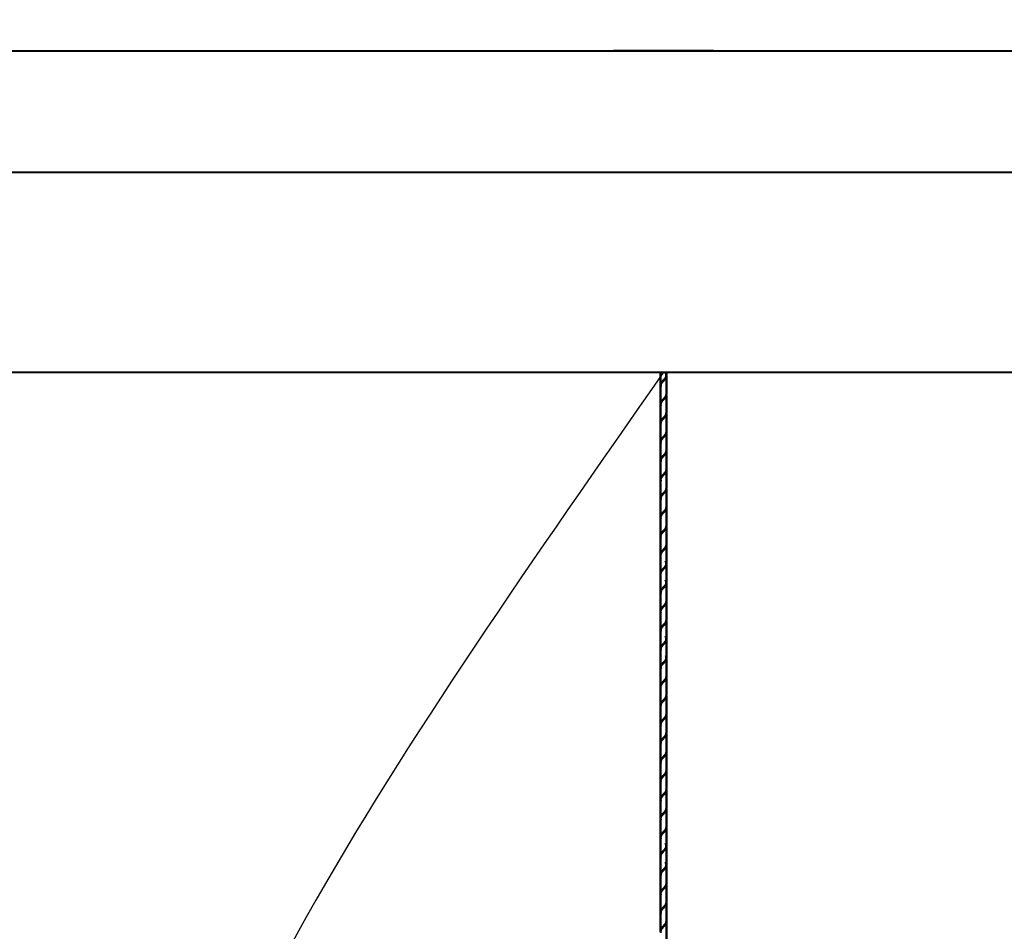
# Model space of a CAD drawing. Header units: millimetres. Extents: x -226 to 1346, y 86 to 3647.
# Tile 7 of 13: x 342 to 480, y 2834 to 2962. Entities that reach past the tile are written whole.
import ezdxf
from ezdxf.enums import TextEntityAlignment as Align

# ---------------------------------------------------------------- set-up
doc = ezdxf.new("R2010")
doc.units = ezdxf.units.MM
doc.layers.add('Default', color=7, linetype='Continuous')
doc.layers.add('DV3_Default', color=7, linetype='Continuous')
doc.styles.add('SEACAD_Arial_Narrow', font='ARIALN.TTF')
doc.dimstyles.new('Croquis_Usa', dxfattribs={"dimtxt": 80, "dimasz": 40, "dimexe": 40, "dimexo": 1200, "dimgap": 20, "dimtad": 1, "dimdec": 4, "dimlfac": 0.03937, "dimdsep": 46, "dimlunit": 5, "dimtxsty": 'SEACAD_Arial_Narrow', "dimblk1": '_SE_BACK_SLASH', "dimblk2": '_SE_BACK_SLASH', "dimsah": 1, "dimcen": 40, "dimse1": 1, "dimse2": 1, "dimadec": 0, "dimazin": 0, "dimtfac": 0.5, "dimtdec": 0, "dimtmove": 0, "dimatfit": 3, "dimfxl": 1, "dimfrac": 2, "dimarcsym": 0})

# ---------------------------------------------------------------- blocks, each defined once
blk = doc.blocks.new('SE2')
at = {"layer": 'DV3_Default', "color": 7, "linetype": 'Continuous', "lineweight": 40}
for p, q in [((326.33, 2957.31), (537.33, 2957.31)), ((326.33, 2940.31), (537.33, 2940.31)), ((304.33, 2912.31), (559.33, 2912.31))]:
    blk.add_line(p, q, dxfattribs=at)
at = {"layer": 'DV3_Default', "color": 7, "linetype": 'Continuous', "lineweight": 50}
for p, q in [((424.83, 2957.31), (438.83, 2957.31)), ((431.43, 2912.31), (431.43, 2910.53)), ((432.23, 2911.85), (432.23, 2912.31)), ((432.23, 2909.21), (432.23, 2911.75)), ((431.43, 2910.43), (431.43, 2907.9)), ((432.23, 2906.58), (432.23, 2909.11)), ((431.43, 2907.8), (431.43, 2905.26)), ((432.23, 2903.94), (432.23, 2906.48)), ((431.43, 2905.16), (431.43, 2902.62)), ((432.23, 2901.31), (432.23, 2903.84)), ((431.43, 2902.52), (431.43, 2899.99)), ((432.23, 2898.67), (432.23, 2901.21)), ((431.43, 2899.89), (431.43, 2897.35)), ((432.23, 2896.03), (432.23, 2898.57)), ((431.43, 2897.25), (431.43, 2894.72)), ((432.23, 2893.4), (432.23, 2895.93)), ((431.43, 2894.62), (431.43, 2892.08)), ((432.23, 2890.76), (432.23, 2893.3)), ((431.43, 2891.98), (431.43, 2889.44)), ((432.23, 2888.13), (432.23, 2890.66)), ((431.43, 2889.34), (431.43, 2886.81)), ((432.23, 2885.49), (432.23, 2888.03)), ((431.43, 2886.71), (431.43, 2884.17)), ((431.43, 2884.07), (431.43, 2881.54)), ((432.23, 2882.85), (432.23, 2885.39)), ((432.23, 2880.22), (432.23, 2882.75)), ((431.43, 2881.44), (431.43, 2878.9)), ((432.23, 2877.58), (432.23, 2880.12)), ((431.43, 2878.8), (431.43, 2876.26)), ((432.23, 2874.95), (432.23, 2877.48)), ((431.43, 2876.16), (431.43, 2873.63)), ((432.23, 2872.31), (432.23, 2874.85)), ((431.43, 2873.53), (431.43, 2870.99)), ((432.23, 2869.67), (432.23, 2872.21)), ((431.43, 2870.89), (431.43, 2868.36)), ((432.23, 2867.04), (432.23, 2869.57)), ((431.43, 2868.26), (431.43, 2865.72)), ((432.23, 2864.4), (432.23, 2866.94)), ((431.43, 2865.62), (431.43, 2863.08)), ((432.23, 2861.77), (432.23, 2864.3)), ((431.43, 2862.98), (431.43, 2860.45)), ((432.23, 2859.13), (432.23, 2861.67)), ((431.43, 2860.35), (431.43, 2857.81)), ((432.23, 2856.49), (432.23, 2859.03)), ((431.43, 2857.71), (431.43, 2855.18)), ((432.23, 2853.86), (432.23, 2856.39)), ((431.43, 2855.08), (431.43, 2852.54)), ((432.23, 2851.22), (432.23, 2853.76)), ((431.43, 2852.44), (431.43, 2849.9)), ((432.23, 2848.59), (432.23, 2851.12)), ((431.43, 2849.8), (431.43, 2847.27)), ((432.23, 2845.95), (432.23, 2848.49)), ((431.43, 2847.17), (431.43, 2844.63)), ((432.23, 2843.31), (432.23, 2845.85)), ((431.43, 2844.53), (431.43, 2842)), ((432.23, 2840.68), (432.23, 2843.21)), ((431.43, 2841.9), (431.43, 2839.36)), ((432.23, 2838.04), (432.23, 2840.58)), ((431.43, 2839.26), (431.43, 2836.72)), ((432.23, 2835.41), (432.23, 2837.94)), ((431.43, 2836.62), (431.43, 2834.09)), ((432.23, 2832.77), (432.23, 2835.31))]:
    blk.add_line(p, q, dxfattribs=at)
for points, weights, knots in [([(431.44, 2910.46), (431.43, 2910.5), (431.43, 2910.53), (431.43, 2910.75), (431.63, 2910.97), (431.83, 2911.19), (432.03, 2911.41), (432.23, 2911.63), (432.23, 2911.85), (432.23, 2912.01), (432.11, 2912.19)], [0.479807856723, 0.487613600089, 0.5, 0.433012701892, 0.5, 0.433012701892, 0.5, 0.433012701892, 0.5, 0.449759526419, 0.47487976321], [0, 0, 0, 0.046991, 0.046991, 0.301127, 0.301127, 0.555263, 0.555263, 0.809398, 0.809398, 1, 1, 1]), ([(432.23, 2911.75), (432.23, 2911.53), (432.03, 2911.31), (431.83, 2911.09), (431.63, 2910.87), (431.43, 2910.65), (431.43, 2910.43), (431.43, 2910.36), (431.45, 2910.29)], [0.5, 0.433012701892, 0.5, 0.433012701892, 0.5, 0.433012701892, 0.5, 0.477204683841, 0.469923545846], [0, 0, 0, 0.299375, 0.299375, 0.59875, 0.59875, 0.898125, 0.898125, 1, 1, 1]), ([(431.44, 2907.82), (431.43, 2907.86), (431.43, 2907.9), (431.43, 2908.12), (431.63, 2908.34), (431.83, 2908.56), (432.03, 2908.77), (432.23, 2908.99), (432.23, 2909.21)], [0.479807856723, 0.487613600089, 0.5, 0.433012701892, 0.5, 0.433012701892, 0.5, 0.433012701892, 0.5], [0, 0, 0, 0.058057, 0.058057, 0.372038, 0.372038, 0.686019, 0.686019, 1, 1, 1]), ([(432.23, 2909.11), (432.23, 2908.89), (432.03, 2908.67), (431.83, 2908.46), (431.63, 2908.24), (431.43, 2908.02), (431.43, 2907.8), (431.43, 2907.73), (431.45, 2907.65)], [0.5, 0.433012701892, 0.5, 0.433012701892, 0.5, 0.433012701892, 0.5, 0.477204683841, 0.469923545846], [0, 0, 0, 0.299375, 0.299375, 0.59875, 0.59875, 0.898125, 0.898125, 1, 1, 1]), ([(431.44, 2905.18), (431.43, 2905.22), (431.43, 2905.26), (431.43, 2905.48), (431.63, 2905.7), (431.83, 2905.92), (432.03, 2906.14), (432.23, 2906.36), (432.23, 2906.58)], [0.479807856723, 0.487613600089, 0.5, 0.433012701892, 0.5, 0.433012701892, 0.5, 0.433012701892, 0.5], [0, 0, 0, 0.058057, 0.058057, 0.372038, 0.372038, 0.686019, 0.686019, 1, 1, 1]), ([(432.23, 2906.48), (432.23, 2906.26), (432.03, 2906.04), (431.83, 2905.82), (431.63, 2905.6), (431.43, 2905.38), (431.43, 2905.16), (431.43, 2905.09), (431.45, 2905.02)], [0.5, 0.433012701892, 0.5, 0.433012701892, 0.5, 0.433012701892, 0.5, 0.477204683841, 0.469923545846], [0, 0, 0, 0.299375, 0.299375, 0.59875, 0.59875, 0.898125, 0.898125, 1, 1, 1]), ([(431.44, 2902.55), (431.43, 2902.59), (431.43, 2902.62), (431.43, 2902.84), (431.63, 2903.06), (431.83, 2903.28), (432.03, 2903.5), (432.23, 2903.72), (432.23, 2903.94)], [0.479807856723, 0.487613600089, 0.5, 0.433012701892, 0.5, 0.433012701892, 0.5, 0.433012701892, 0.5], [0, 0, 0, 0.0580572, 0.0580572, 0.3720381, 0.3720381, 0.6860191, 0.6860191, 1, 1, 1]), ([(432.23, 2903.84), (432.23, 2903.62), (432.03, 2903.4), (431.83, 2903.18), (431.63, 2902.96), (431.43, 2902.74), (431.43, 2902.52), (431.43, 2902.46), (431.45, 2902.38)], [0.5, 0.433012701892, 0.5, 0.433012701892, 0.5, 0.433012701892, 0.5, 0.477204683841, 0.469923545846], [0, 0, 0, 0.299375, 0.299375, 0.59875, 0.59875, 0.898125, 0.898125, 1, 1, 1]), ([(431.44, 2899.91), (431.43, 2899.95), (431.43, 2899.99), (431.43, 2900.21), (431.63, 2900.43), (431.83, 2900.65), (432.03, 2900.87), (432.23, 2901.09), (432.23, 2901.31)], [0.479807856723, 0.487613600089, 0.5, 0.433012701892, 0.5, 0.433012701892, 0.5, 0.433012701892, 0.5], [0, 0, 0, 0.0580572, 0.0580572, 0.3720381, 0.3720381, 0.6860191, 0.6860191, 1, 1, 1]), ([(432.23, 2901.21), (432.23, 2900.99), (432.03, 2900.77), (431.83, 2900.55), (431.63, 2900.33), (431.43, 2900.11), (431.43, 2899.89), (431.43, 2899.82), (431.45, 2899.74)], [0.5, 0.433012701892, 0.5, 0.433012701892, 0.5, 0.433012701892, 0.5, 0.477204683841, 0.469923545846], [0, 0, 0, 0.299375, 0.299375, 0.59875, 0.59875, 0.898125, 0.898125, 1, 1, 1]), ([(431.44, 2897.28), (431.43, 2897.32), (431.43, 2897.35), (431.43, 2897.57), (431.63, 2897.79), (431.83, 2898.01), (432.03, 2898.23), (432.23, 2898.45), (432.23, 2898.67)], [0.479807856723, 0.487613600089, 0.5, 0.433012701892, 0.5, 0.433012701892, 0.5, 0.433012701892, 0.5], [0, 0, 0, 0.0580572, 0.0580572, 0.3720381, 0.3720381, 0.6860191, 0.6860191, 1, 1, 1]), ([(432.23, 2898.57), (432.23, 2898.35), (432.03, 2898.13), (431.83, 2897.91), (431.63, 2897.69), (431.43, 2897.47), (431.43, 2897.25), (431.43, 2897.18), (431.45, 2897.11)], [0.5, 0.433012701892, 0.5, 0.433012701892, 0.5, 0.433012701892, 0.5, 0.477204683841, 0.469923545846], [0, 0, 0, 0.299375, 0.299375, 0.59875, 0.59875, 0.898125, 0.898125, 1, 1, 1]), ([(431.44, 2894.64), (431.43, 2894.68), (431.43, 2894.72), (431.43, 2894.94), (431.63, 2895.16), (431.83, 2895.38), (432.03, 2895.59), (432.23, 2895.81), (432.23, 2896.03)], [0.479807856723, 0.487613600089, 0.5, 0.433012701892, 0.5, 0.433012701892, 0.5, 0.433012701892, 0.5], [0, 0, 0, 0.0580572, 0.0580572, 0.3720381, 0.3720381, 0.6860191, 0.6860191, 1, 1, 1]), ([(432.23, 2895.93), (432.23, 2895.71), (432.03, 2895.49), (431.83, 2895.28), (431.63, 2895.06), (431.43, 2894.84), (431.43, 2894.62), (431.43, 2894.55), (431.45, 2894.47)], [0.5, 0.433012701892, 0.5, 0.433012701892, 0.5, 0.433012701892, 0.5, 0.477204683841, 0.469923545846], [0, 0, 0, 0.299375, 0.299375, 0.59875, 0.59875, 0.898125, 0.898125, 1, 1, 1]), ([(431.44, 2892), (431.43, 2892.04), (431.43, 2892.08), (431.43, 2892.3), (431.63, 2892.52), (431.83, 2892.74), (432.03, 2892.96), (432.23, 2893.18), (432.23, 2893.4)], [0.479807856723, 0.487613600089, 0.5, 0.433012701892, 0.5, 0.433012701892, 0.5, 0.433012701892, 0.5], [0, 0, 0, 0.058057, 0.058057, 0.372038, 0.372038, 0.686019, 0.686019, 1, 1, 1]), ([(432.23, 2893.3), (432.23, 2893.08), (432.03, 2892.86), (431.83, 2892.64), (431.63, 2892.42), (431.43, 2892.2), (431.43, 2891.98), (431.43, 2891.91), (431.45, 2891.84)], [0.5, 0.433012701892, 0.5, 0.433012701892, 0.5, 0.433012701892, 0.5, 0.477204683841, 0.469923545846], [0, 0, 0, 0.299375, 0.299375, 0.59875, 0.59875, 0.898125, 0.898125, 1, 1, 1]), ([(431.44, 2889.37), (431.43, 2889.41), (431.43, 2889.44), (431.43, 2889.66), (431.63, 2889.88), (431.83, 2890.1), (432.03, 2890.32), (432.23, 2890.54), (432.23, 2890.76)], [0.479807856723, 0.487613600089, 0.5, 0.433012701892, 0.5, 0.433012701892, 0.5, 0.433012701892, 0.5], [0, 0, 0, 0.058057, 0.058057, 0.372038, 0.372038, 0.686019, 0.686019, 1, 1, 1]), ([(432.23, 2890.66), (432.23, 2890.44), (432.03, 2890.22), (431.83, 2890), (431.63, 2889.78), (431.43, 2889.56), (431.43, 2889.34), (431.43, 2889.28), (431.45, 2889.2)], [0.5, 0.433012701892, 0.5, 0.433012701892, 0.5, 0.433012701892, 0.5, 0.477204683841, 0.469923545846], [0, 0, 0, 0.299375, 0.299375, 0.59875, 0.59875, 0.898125, 0.898125, 1, 1, 1]), ([(431.44, 2886.73), (431.43, 2886.77), (431.43, 2886.81), (431.43, 2887.03), (431.63, 2887.25), (431.83, 2887.47), (432.03, 2887.69), (432.23, 2887.91), (432.23, 2888.13)], [0.479807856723, 0.487613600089, 0.5, 0.433012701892, 0.5, 0.433012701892, 0.5, 0.433012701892, 0.5], [0, 0, 0, 0.0580572, 0.0580572, 0.3720381, 0.3720381, 0.6860191, 0.6860191, 1, 1, 1]), ([(432.23, 2888.03), (432.23, 2887.81), (432.03, 2887.59), (431.83, 2887.37), (431.63, 2887.15), (431.43, 2886.93), (431.43, 2886.71), (431.43, 2886.7), (431.43, 2886.68)], [0.5, 0.433012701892, 0.5, 0.433012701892, 0.5, 0.433012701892, 0.5, 0.495525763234, 0.491649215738], [0, 0, 0, 0.326074, 0.326074, 0.652147, 0.652147, 0.978221, 0.978221, 1, 1, 1]), ([(431.44, 2884.1), (431.43, 2884.14), (431.43, 2884.17), (431.43, 2884.39), (431.63, 2884.61), (431.83, 2884.83), (432.03, 2885.05), (432.23, 2885.27), (432.23, 2885.49), (432.23, 2885.65), (432.11, 2885.83)], [0.479807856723, 0.487613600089, 0.5, 0.433012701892, 0.5, 0.433012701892, 0.5, 0.433012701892, 0.5, 0.449759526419, 0.47487976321], [0, 0, 0, 0.046991, 0.046991, 0.301127, 0.301127, 0.555263, 0.555263, 0.809398, 0.809398, 1, 1, 1]), ([(432.23, 2885.39), (432.23, 2885.17), (432.03, 2884.95), (431.83, 2884.73), (431.63, 2884.51), (431.43, 2884.29), (431.43, 2884.07), (431.43, 2884.06), (431.43, 2884.05)], [0.5, 0.433012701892, 0.5, 0.433012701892, 0.5, 0.433012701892, 0.5, 0.495525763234, 0.491649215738], [0, 0, 0, 0.326074, 0.326074, 0.652147, 0.652147, 0.978221, 0.978221, 1, 1, 1]), ([(431.44, 2881.46), (431.43, 2881.5), (431.43, 2881.54), (431.43, 2881.76), (431.63, 2881.98), (431.83, 2882.2), (432.03, 2882.41), (432.23, 2882.63), (432.23, 2882.85), (432.23, 2883.01), (432.11, 2883.19)], [0.479807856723, 0.487613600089, 0.5, 0.433012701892, 0.5, 0.433012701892, 0.5, 0.433012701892, 0.5, 0.449759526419, 0.47487976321], [0, 0, 0, 0.046991, 0.046991, 0.301127, 0.301127, 0.555263, 0.555263, 0.809398, 0.809398, 1, 1, 1]), ([(432.23, 2882.75), (432.23, 2882.53), (432.03, 2882.31), (431.83, 2882.1), (431.63, 2881.88), (431.43, 2881.66), (431.43, 2881.44), (431.43, 2881.37), (431.45, 2881.29)], [0.5, 0.433012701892, 0.5, 0.433012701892, 0.5, 0.433012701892, 0.5, 0.477204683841, 0.469923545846], [0, 0, 0, 0.299375, 0.299375, 0.59875, 0.59875, 0.898125, 0.898125, 1, 1, 1]), ([(431.44, 2878.82), (431.43, 2878.86), (431.43, 2878.9), (431.43, 2879.12), (431.63, 2879.34), (431.83, 2879.56), (432.03, 2879.78), (432.23, 2880), (432.23, 2880.22)], [0.479807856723, 0.487613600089, 0.5, 0.433012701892, 0.5, 0.433012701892, 0.5, 0.433012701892, 0.5], [0, 0, 0, 0.0580572, 0.0580572, 0.3720381, 0.3720381, 0.6860191, 0.6860191, 1, 1, 1]), ([(432.23, 2880.12), (432.23, 2879.9), (432.03, 2879.68), (431.83, 2879.46), (431.63, 2879.24), (431.43, 2879.02), (431.43, 2878.8), (431.43, 2878.73), (431.45, 2878.66)], [0.5, 0.433012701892, 0.5, 0.433012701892, 0.5, 0.433012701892, 0.5, 0.477204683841, 0.469923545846], [0, 0, 0, 0.299375, 0.299375, 0.59875, 0.59875, 0.898125, 0.898125, 1, 1, 1]), ([(431.44, 2876.19), (431.43, 2876.23), (431.43, 2876.26), (431.43, 2876.48), (431.63, 2876.7), (431.83, 2876.92), (432.03, 2877.14), (432.23, 2877.36), (432.23, 2877.58)], [0.479807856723, 0.487613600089, 0.5, 0.433012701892, 0.5, 0.433012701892, 0.5, 0.433012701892, 0.5], [0, 0, 0, 0.0580572, 0.0580572, 0.3720381, 0.3720381, 0.6860191, 0.6860191, 1, 1, 1]), ([(432.23, 2877.48), (432.23, 2877.26), (432.03, 2877.04), (431.83, 2876.82), (431.63, 2876.6), (431.43, 2876.38), (431.43, 2876.16), (431.43, 2876.1), (431.45, 2876.02)], [0.5, 0.433012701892, 0.5, 0.433012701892, 0.5, 0.433012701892, 0.5, 0.477204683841, 0.469923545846], [0, 0, 0, 0.299375, 0.299375, 0.59875, 0.59875, 0.898125, 0.898125, 1, 1, 1]), ([(431.44, 2873.55), (431.43, 2873.59), (431.43, 2873.63), (431.43, 2873.85), (431.63, 2874.07), (431.83, 2874.29), (432.03, 2874.51), (432.23, 2874.73), (432.23, 2874.95), (432.23, 2875.1), (432.11, 2875.28)], [0.479807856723, 0.487613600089, 0.5, 0.433012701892, 0.5, 0.433012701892, 0.5, 0.433012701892, 0.5, 0.449759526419, 0.47487976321], [0, 0, 0, 0.046991, 0.046991, 0.301127, 0.301127, 0.555263, 0.555263, 0.809398, 0.809398, 1, 1, 1]), ([(432.23, 2874.85), (432.23, 2874.63), (432.03, 2874.41), (431.83, 2874.19), (431.63, 2873.97), (431.43, 2873.75), (431.43, 2873.53), (431.43, 2873.46), (431.45, 2873.38)], [0.5, 0.433012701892, 0.5, 0.433012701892, 0.5, 0.433012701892, 0.5, 0.477204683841, 0.469923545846], [0, 0, 0, 0.299375, 0.299375, 0.59875, 0.59875, 0.898125, 0.898125, 1, 1, 1]), ([(431.44, 2870.92), (431.43, 2870.96), (431.43, 2870.99), (431.43, 2871.21), (431.63, 2871.43), (431.83, 2871.65), (432.03, 2871.87), (432.23, 2872.09), (432.23, 2872.31), (432.23, 2872.47), (432.11, 2872.65)], [0.479807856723, 0.487613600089, 0.5, 0.433012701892, 0.5, 0.433012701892, 0.5, 0.433012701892, 0.5, 0.449759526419, 0.47487976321], [0, 0, 0, 0.046991, 0.046991, 0.301127, 0.301127, 0.555263, 0.555263, 0.809398, 0.809398, 1, 1, 1]), ([(432.23, 2872.21), (432.23, 2871.99), (432.03, 2871.77), (431.83, 2871.55), (431.63, 2871.33), (431.43, 2871.11), (431.43, 2870.89), (431.43, 2870.82), (431.45, 2870.75)], [0.5, 0.433012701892, 0.5, 0.433012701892, 0.5, 0.433012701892, 0.5, 0.477204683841, 0.469923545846], [0, 0, 0, 0.299375, 0.299375, 0.59875, 0.59875, 0.898125, 0.898125, 1, 1, 1]), ([(431.44, 2868.28), (431.43, 2868.32), (431.43, 2868.36), (431.43, 2868.58), (431.63, 2868.8), (431.83, 2869.02), (432.03, 2869.23), (432.23, 2869.45), (432.23, 2869.67)], [0.479807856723, 0.487613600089, 0.5, 0.433012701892, 0.5, 0.433012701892, 0.5, 0.433012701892, 0.5], [0, 0, 0, 0.058057, 0.058057, 0.372038, 0.372038, 0.686019, 0.686019, 1, 1, 1]), ([(432.23, 2869.57), (432.23, 2869.35), (432.03, 2869.13), (431.83, 2868.92), (431.63, 2868.7), (431.43, 2868.48), (431.43, 2868.26), (431.43, 2868.24), (431.43, 2868.23)], [0.5, 0.433012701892, 0.5, 0.433012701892, 0.5, 0.433012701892, 0.5, 0.495525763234, 0.491649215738], [0, 0, 0, 0.326074, 0.326074, 0.652147, 0.652147, 0.978221, 0.978221, 1, 1, 1]), ([(431.44, 2865.64), (431.43, 2865.68), (431.43, 2865.72), (431.43, 2865.94), (431.63, 2866.16), (431.83, 2866.38), (432.03, 2866.6), (432.23, 2866.82), (432.23, 2867.04)], [0.479807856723, 0.487613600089, 0.5, 0.433012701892, 0.5, 0.433012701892, 0.5, 0.433012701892, 0.5], [0, 0, 0, 0.0580572, 0.0580572, 0.3720381, 0.3720381, 0.6860191, 0.6860191, 1, 1, 1]), ([(432.23, 2866.94), (432.23, 2866.72), (432.03, 2866.5), (431.83, 2866.28), (431.63, 2866.06), (431.43, 2865.84), (431.43, 2865.62), (431.43, 2865.61), (431.43, 2865.59)], [0.5, 0.433012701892, 0.5, 0.433012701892, 0.5, 0.433012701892, 0.5, 0.495525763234, 0.491649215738], [0, 0, 0, 0.326074, 0.326074, 0.652147, 0.652147, 0.978221, 0.978221, 1, 1, 1]), ([(431.44, 2863.01), (431.43, 2863.05), (431.43, 2863.08), (431.43, 2863.3), (431.63, 2863.52), (431.83, 2863.74), (432.03, 2863.96), (432.23, 2864.18), (432.23, 2864.4)], [0.479807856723, 0.487613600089, 0.5, 0.433012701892, 0.5, 0.433012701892, 0.5, 0.433012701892, 0.5], [0, 0, 0, 0.0580572, 0.0580572, 0.3720381, 0.3720381, 0.6860191, 0.6860191, 1, 1, 1]), ([(432.23, 2864.3), (432.23, 2864.08), (432.03, 2863.86), (431.83, 2863.64), (431.63, 2863.42), (431.43, 2863.2), (431.43, 2862.98), (431.43, 2862.92), (431.45, 2862.84)], [0.5, 0.433012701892, 0.5, 0.433012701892, 0.5, 0.433012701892, 0.5, 0.477204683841, 0.469923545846], [0, 0, 0, 0.299375, 0.299375, 0.59875, 0.59875, 0.898125, 0.898125, 1, 1, 1]), ([(431.44, 2860.37), (431.43, 2860.41), (431.43, 2860.45), (431.43, 2860.67), (431.63, 2860.89), (431.83, 2861.11), (432.03, 2861.33), (432.23, 2861.55), (432.23, 2861.77)], [0.479807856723, 0.487613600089, 0.5, 0.433012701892, 0.5, 0.433012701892, 0.5, 0.433012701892, 0.5], [0, 0, 0, 0.0580572, 0.0580572, 0.3720381, 0.3720381, 0.6860191, 0.6860191, 1, 1, 1]), ([(432.23, 2861.67), (432.23, 2861.45), (432.03, 2861.23), (431.83, 2861.01), (431.63, 2860.79), (431.43, 2860.57), (431.43, 2860.35), (431.43, 2860.28), (431.45, 2860.2)], [0.5, 0.433012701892, 0.5, 0.433012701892, 0.5, 0.433012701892, 0.5, 0.477204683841, 0.469923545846], [0, 0, 0, 0.299375, 0.299375, 0.59875, 0.59875, 0.898125, 0.898125, 1, 1, 1]), ([(431.44, 2857.74), (431.43, 2857.78), (431.43, 2857.81), (431.43, 2858.03), (431.63, 2858.25), (431.83, 2858.47), (432.03, 2858.69), (432.23, 2858.91), (432.23, 2859.13)], [0.479807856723, 0.487613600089, 0.5, 0.433012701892, 0.5, 0.433012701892, 0.5, 0.433012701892, 0.5], [0, 0, 0, 0.0580572, 0.0580572, 0.3720381, 0.3720381, 0.6860191, 0.6860191, 1, 1, 1]), ([(432.23, 2859.03), (432.23, 2858.81), (432.03, 2858.59), (431.83, 2858.37), (431.63, 2858.15), (431.43, 2857.93), (431.43, 2857.71), (431.43, 2857.64), (431.45, 2857.57)], [0.5, 0.433012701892, 0.5, 0.433012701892, 0.5, 0.433012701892, 0.5, 0.477204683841, 0.469923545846], [0, 0, 0, 0.299375, 0.299375, 0.59875, 0.59875, 0.898125, 0.898125, 1, 1, 1]), ([(431.44, 2855.1), (431.43, 2855.14), (431.43, 2855.18), (431.43, 2855.4), (431.63, 2855.62), (431.83, 2855.84), (432.03, 2856.05), (432.23, 2856.27), (432.23, 2856.49)], [0.479807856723, 0.487613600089, 0.5, 0.433012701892, 0.5, 0.433012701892, 0.5, 0.433012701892, 0.5], [0, 0, 0, 0.0580572, 0.0580572, 0.3720381, 0.3720381, 0.6860191, 0.6860191, 1, 1, 1]), ([(432.23, 2856.39), (432.23, 2856.17), (432.03, 2855.95), (431.83, 2855.74), (431.63, 2855.52), (431.43, 2855.3), (431.43, 2855.08), (431.43, 2855.01), (431.45, 2854.93)], [0.5, 0.433012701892, 0.5, 0.433012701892, 0.5, 0.433012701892, 0.5, 0.477204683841, 0.469923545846], [0, 0, 0, 0.299375, 0.299375, 0.59875, 0.59875, 0.898125, 0.898125, 1, 1, 1]), ([(431.44, 2852.46), (431.43, 2852.5), (431.43, 2852.54), (431.43, 2852.76), (431.63, 2852.98), (431.83, 2853.2), (432.03, 2853.42), (432.23, 2853.64), (432.23, 2853.86)], [0.479807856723, 0.487613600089, 0.5, 0.433012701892, 0.5, 0.433012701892, 0.5, 0.433012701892, 0.5], [0, 0, 0, 0.058057, 0.058057, 0.372038, 0.372038, 0.686019, 0.686019, 1, 1, 1]), ([(432.23, 2853.76), (432.23, 2853.54), (432.03, 2853.32), (431.83, 2853.1), (431.63, 2852.88), (431.43, 2852.66), (431.43, 2852.44), (431.43, 2852.37), (431.45, 2852.3)], [0.5, 0.433012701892, 0.5, 0.433012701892, 0.5, 0.433012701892, 0.5, 0.477204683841, 0.469923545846], [0, 0, 0, 0.2993749, 0.2993749, 0.5987499, 0.5987499, 0.8981248, 0.8981248, 1, 1, 1]), ([(431.44, 2849.83), (431.43, 2849.87), (431.43, 2849.9), (431.43, 2850.12), (431.63, 2850.34), (431.83, 2850.56), (432.03, 2850.78), (432.23, 2851), (432.23, 2851.22)], [0.479807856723, 0.487613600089, 0.5, 0.433012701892, 0.5, 0.433012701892, 0.5, 0.433012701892, 0.5], [0, 0, 0, 0.058057, 0.058057, 0.372038, 0.372038, 0.686019, 0.686019, 1, 1, 1]), ([(432.23, 2851.12), (432.23, 2850.9), (432.03, 2850.68), (431.83, 2850.46), (431.63, 2850.24), (431.43, 2850.02), (431.43, 2849.8), (431.43, 2849.74), (431.45, 2849.66)], [0.5, 0.433012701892, 0.5, 0.433012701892, 0.5, 0.433012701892, 0.5, 0.477204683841, 0.469923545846], [0, 0, 0, 0.299375, 0.299375, 0.59875, 0.59875, 0.898125, 0.898125, 1, 1, 1]), ([(431.44, 2847.19), (431.43, 2847.23), (431.43, 2847.27), (431.43, 2847.49), (431.63, 2847.71), (431.83, 2847.93), (432.03, 2848.15), (432.23, 2848.37), (432.23, 2848.59)], [0.479807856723, 0.487613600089, 0.5, 0.433012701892, 0.5, 0.433012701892, 0.5, 0.433012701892, 0.5], [0, 0, 0, 0.058057, 0.058057, 0.372038, 0.372038, 0.686019, 0.686019, 1, 1, 1]), ([(432.23, 2848.49), (432.23, 2848.27), (432.03, 2848.05), (431.83, 2847.83), (431.63, 2847.61), (431.43, 2847.39), (431.43, 2847.17), (431.43, 2847.1), (431.45, 2847.02)], [0.5, 0.433012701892, 0.5, 0.433012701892, 0.5, 0.433012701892, 0.5, 0.477204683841, 0.469923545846], [0, 0, 0, 0.299375, 0.299375, 0.59875, 0.59875, 0.898125, 0.898125, 1, 1, 1]), ([(431.44, 2844.56), (431.43, 2844.6), (431.43, 2844.63), (431.43, 2844.85), (431.63, 2845.07), (431.83, 2845.29), (432.03, 2845.51), (432.23, 2845.73), (432.23, 2845.95), (432.23, 2846.11), (432.11, 2846.29)], [0.479807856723, 0.487613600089, 0.5, 0.433012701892, 0.5, 0.433012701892, 0.5, 0.433012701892, 0.5, 0.449759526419, 0.47487976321], [0, 0, 0, 0.046991, 0.046991, 0.301127, 0.301127, 0.555263, 0.555263, 0.809398, 0.809398, 1, 1, 1]), ([(432.23, 2845.85), (432.23, 2845.63), (432.03, 2845.41), (431.83, 2845.19), (431.63, 2844.97), (431.43, 2844.75), (431.43, 2844.53), (431.43, 2844.46), (431.45, 2844.39)], [0.5, 0.433012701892, 0.5, 0.433012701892, 0.5, 0.433012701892, 0.5, 0.477204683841, 0.469923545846], [0, 0, 0, 0.299375, 0.299375, 0.59875, 0.59875, 0.898125, 0.898125, 1, 1, 1]), ([(431.44, 2841.92), (431.43, 2841.96), (431.43, 2842), (431.43, 2842.22), (431.63, 2842.44), (431.83, 2842.66), (432.03, 2842.87), (432.23, 2843.09), (432.23, 2843.31), (432.23, 2843.47), (432.11, 2843.65)], [0.479807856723, 0.487613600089, 0.5, 0.433012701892, 0.5, 0.433012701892, 0.5, 0.433012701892, 0.5, 0.449759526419, 0.47487976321], [0, 0, 0, 0.046991, 0.046991, 0.301127, 0.301127, 0.555263, 0.555263, 0.809398, 0.809398, 1, 1, 1]), ([(432.23, 2843.21), (432.23, 2842.99), (432.03, 2842.77), (431.83, 2842.56), (431.63, 2842.34), (431.43, 2842.12), (431.43, 2841.9), (431.43, 2841.83), (431.45, 2841.75)], [0.5, 0.433012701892, 0.5, 0.433012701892, 0.5, 0.433012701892, 0.5, 0.477204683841, 0.469923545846], [0, 0, 0, 0.2993749, 0.2993749, 0.5987499, 0.5987499, 0.8981248, 0.8981248, 1, 1, 1]), ([(431.44, 2839.28), (431.43, 2839.32), (431.43, 2839.36), (431.43, 2839.58), (431.63, 2839.8), (431.83, 2840.02), (432.03, 2840.24), (432.23, 2840.46), (432.23, 2840.68)], [0.479807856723, 0.487613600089, 0.5, 0.433012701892, 0.5, 0.433012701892, 0.5, 0.433012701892, 0.5], [0, 0, 0, 0.058057, 0.058057, 0.372038, 0.372038, 0.686019, 0.686019, 1, 1, 1]), ([(432.23, 2840.58), (432.23, 2840.36), (432.03, 2840.14), (431.83, 2839.92), (431.63, 2839.7), (431.43, 2839.48), (431.43, 2839.26), (431.43, 2839.19), (431.45, 2839.12)], [0.5, 0.433012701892, 0.5, 0.433012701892, 0.5, 0.433012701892, 0.5, 0.477204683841, 0.469923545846], [0, 0, 0, 0.299375, 0.299375, 0.59875, 0.59875, 0.898125, 0.898125, 1, 1, 1]), ([(431.44, 2836.65), (431.43, 2836.69), (431.43, 2836.72), (431.43, 2836.94), (431.63, 2837.16), (431.83, 2837.38), (432.03, 2837.6), (432.23, 2837.82), (432.23, 2838.04)], [0.479807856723, 0.487613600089, 0.5, 0.433012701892, 0.5, 0.433012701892, 0.5, 0.433012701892, 0.5], [0, 0, 0, 0.058057, 0.058057, 0.372038, 0.372038, 0.686019, 0.686019, 1, 1, 1]), ([(432.23, 2837.94), (432.23, 2837.72), (432.03, 2837.5), (431.83, 2837.28), (431.63, 2837.06), (431.43, 2836.84), (431.43, 2836.62), (431.43, 2836.56), (431.45, 2836.48)], [0.5, 0.433012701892, 0.5, 0.433012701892, 0.5, 0.433012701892, 0.5, 0.477204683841, 0.469923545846], [0, 0, 0, 0.299375, 0.299375, 0.59875, 0.59875, 0.898125, 0.898125, 1, 1, 1]), ([(431.44, 2834.01), (431.43, 2834.05), (431.43, 2834.09), (431.43, 2834.31), (431.63, 2834.53), (431.83, 2834.75), (432.03, 2834.97), (432.23, 2835.19), (432.23, 2835.41)], [0.479807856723, 0.487613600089, 0.5, 0.433012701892, 0.5, 0.433012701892, 0.5, 0.433012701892, 0.5], [0, 0, 0, 0.0580572, 0.0580572, 0.3720381, 0.3720381, 0.6860191, 0.6860191, 1, 1, 1]), ([(432.23, 2835.31), (432.23, 2835.09), (432.03, 2834.87), (431.83, 2834.65), (431.63, 2834.43), (431.43, 2834.21), (431.43, 2833.99), (431.43, 2833.92), (431.45, 2833.84)], [0.5, 0.433012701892, 0.5, 0.433012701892, 0.5, 0.433012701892, 0.5, 0.477204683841, 0.469923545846], [0, 0, 0, 0.299375, 0.299375, 0.59875, 0.59875, 0.898125, 0.898125, 1, 1, 1])]:
    blk.add_rational_spline(points, weights, degree=2, knots=knots, dxfattribs=at)
blk = doc.blocks.new('DMBLK21')
at = {"layer": 'Default', "color": 7, "linetype": 'Continuous', "lineweight": 60}
for p, q in [((328.82, 3012.95), (279.83, 3061.94)), ((583.82, 3012.95), (534.83, 3061.94)), ((304.33, 3037.44), (559.33, 3037.44))]:
    blk.add_line(p, q, dxfattribs=at)
at = {"layer": 'Default', "color": 7, "linetype": 'Continuous', "lineweight": 60, "style": 'SEACAD_Arial_Narrow'}
blk.add_text('10  1/16"', height=80, dxfattribs=at).set_placement((250.01, 3137.44), align=Align.TOP_LEFT)
blk = doc.blocks.new('_SE_BACK_SLASH')
at = {"color": 0}
for p, q in [((-0.5, 0.5), (0.5, -0.5)), ((0, 0), (-1, 0))]:
    blk.add_line(p, q, dxfattribs=at)

msp = doc.modelspace()

# ---------------------------------------------------------------- linework, layer by layer
at = {"layer": 'Default', "color": 7, "linetype": 'Continuous', "lineweight": 30}
msp.add_open_spline([(431.82931, 2912.31015), (395.97214, 2860.71609), (293.71134, 2719.30473), (482.36149, 2505.01333), (462.63958, 2351.97131), (460.54499, 2290.56015)], degree=3, knots=[0, 0, 0, 0, 0.26059086, 0.745148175, 1, 1, 1, 1], dxfattribs=at)

# ---------------------------------------------------------------- block references
at = {"layer": 'Default'}
msp.add_blockref('SE2', (0, 0), dxfattribs=at)

# ---------------------------------------------------------------- dimensions: what is measured, and where the dimension line sits
at = {"layer": 'Default', "color": 7, "linetype": 'Continuous', "lineweight": 60}
dim = msp.add_linear_dim(base=(559.3293133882, 3037.4407132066), p1=(304.3293133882, 2912.3101492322), p2=(559.3293133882, 2926.3101492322), text='\\A1;<>', dimstyle='Croquis_Usa', dxfattribs=at)
dim.commit()
dim.dimension.update_dxf_attribs({"geometry": 'DMBLK21', "text_midpoint": (431.8293110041, 3037.4407132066), "dimtype": 160})

doc.saveas('drawing.dxf')
